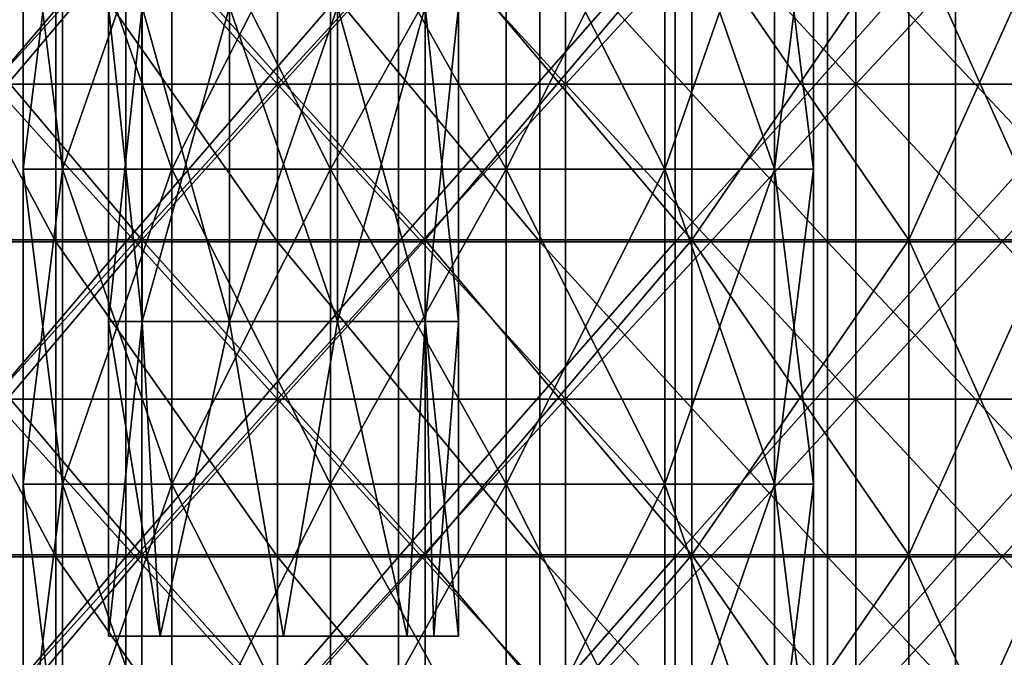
# Model space of a CAD drawing. Header units: inches. Extents: x -4.75 to 4.5, y 0 to 1.88.
# Tile 139 of 256: x -1.46 to -1.21, y 0.86 to 1.02. Entities that reach past the tile are written whole.
import ezdxf

# ---------------------------------------------------------------- set-up
doc = ezdxf.new("R2010")
doc.units = ezdxf.units.IN
doc.header["$LTSCALE"] = 101.851852
doc.header["$MEASUREMENT"] = 0
for name, color, linetype in [('105', 7, 'CONTINUOUS'), ('11', 7, 'CONTINUOUS'), ('12', 7, 'CONTINUOUS'), ('18', 7, 'CONTINUOUS'), ('19', 7, 'CONTINUOUS'), ('22', 7, 'CONTINUOUS'), ('23', 7, 'CONTINUOUS'), ('24', 7, 'CONTINUOUS'), ('27', 7, 'CONTINUOUS'), ('28', 7, 'CONTINUOUS'), ('29', 7, 'CONTINUOUS'), ('30', 7, 'CONTINUOUS')]:
    doc.layers.add(name, color=color, linetype=linetype)

msp = doc.modelspace()

# ---------------------------------------------------------------- linework, layer by layer
at = {"layer": '105', "color": 13, "linetype": 'Continuous', "true_color": 0xd67263}
for points in [[(-1.44891, 1.0429, -0.20723), (-1.49171, 1.0429, -0.14523), (-1.44891, 0.96282, -0.20723), (-1.44891, 1.0429, -0.20723)], [(-1.44891, 0.96282, -0.20723), (-1.49171, 1.0429, -0.14523), (-1.49171, 0.96282, -0.14523), (-1.44891, 0.96282, -0.20723)], [(-1.39252, 1.0429, -0.25718), (-1.44891, 1.0429, -0.20723), (-1.39252, 0.96282, -0.25718), (-1.39252, 1.0429, -0.25718)], [(-1.39252, 0.96282, -0.25718), (-1.44891, 1.0429, -0.20723), (-1.44891, 0.96282, -0.20723), (-1.39252, 0.96282, -0.25718)], [(-1.32581, 1.0429, -0.29219), (-1.39252, 1.0429, -0.25718), (-1.32581, 0.96282, -0.29219), (-1.32581, 1.0429, -0.29219)], [(-1.32581, 0.96282, -0.29219), (-1.39252, 1.0429, -0.25718), (-1.39252, 0.96282, -0.25718), (-1.32581, 0.96282, -0.29219)], [(-1.25267, 1.0429, -0.31022), (-1.32581, 1.0429, -0.29219), (-1.25267, 0.96282, -0.31022), (-1.25267, 1.0429, -0.31022)], [(-1.25267, 0.96282, -0.31022), (-1.32581, 1.0429, -0.29219), (-1.32581, 0.96282, -0.29219), (-1.25267, 0.96282, -0.31022)], [(-1.17733, 1.0429, -0.31022), (-1.25267, 1.0429, -0.31022), (-1.17733, 0.96282, -0.31022), (-1.17733, 1.0429, -0.31022)], [(-1.17733, 0.96282, -0.31022), (-1.25267, 1.0429, -0.31022), (-1.25267, 0.96282, -0.31022), (-1.17733, 0.96282, -0.31022)], [(-1.44891, 0.96282, -0.20723), (-1.49171, 0.96282, -0.14523), (-1.44891, 0.88274, -0.20723), (-1.44891, 0.96282, -0.20723)], [(-1.44891, 0.88274, -0.20723), (-1.49171, 0.96282, -0.14523), (-1.49171, 0.88274, -0.14523), (-1.44891, 0.88274, -0.20723)], [(-1.39252, 0.96282, -0.25718), (-1.44891, 0.96282, -0.20723), (-1.39252, 0.88274, -0.25718), (-1.39252, 0.96282, -0.25718)], [(-1.39252, 0.88274, -0.25718), (-1.44891, 0.96282, -0.20723), (-1.44891, 0.88274, -0.20723), (-1.39252, 0.88274, -0.25718)], [(-1.32581, 0.96282, -0.29219), (-1.39252, 0.96282, -0.25718), (-1.32581, 0.88274, -0.29219), (-1.32581, 0.96282, -0.29219)], [(-1.32581, 0.88274, -0.29219), (-1.39252, 0.96282, -0.25718), (-1.39252, 0.88274, -0.25718), (-1.32581, 0.88274, -0.29219)], [(-1.25267, 0.96282, -0.31022), (-1.32581, 0.96282, -0.29219), (-1.25267, 0.88274, -0.31022), (-1.25267, 0.96282, -0.31022)], [(-1.25267, 0.88274, -0.31022), (-1.32581, 0.96282, -0.29219), (-1.32581, 0.88274, -0.29219), (-1.25267, 0.88274, -0.31022)], [(-1.17733, 0.96282, -0.31022), (-1.25267, 0.96282, -0.31022), (-1.17733, 0.88274, -0.31022), (-1.17733, 0.96282, -0.31022)], [(-1.17733, 0.88274, -0.31022), (-1.25267, 0.96282, -0.31022), (-1.25267, 0.88274, -0.31022), (-1.17733, 0.88274, -0.31022)], [(-1.44891, 0.88274, -0.20723), (-1.49171, 0.88274, -0.14523), (-1.44891, 0.80266, -0.20723), (-1.44891, 0.88274, -0.20723)], [(-1.44891, 0.80266, -0.20723), (-1.49171, 0.88274, -0.14523), (-1.49171, 0.80266, -0.14523), (-1.44891, 0.80266, -0.20723)], [(-1.39252, 0.88274, -0.25718), (-1.44891, 0.88274, -0.20723), (-1.39252, 0.80266, -0.25718), (-1.39252, 0.88274, -0.25718)], [(-1.39252, 0.80266, -0.25718), (-1.44891, 0.88274, -0.20723), (-1.44891, 0.80266, -0.20723), (-1.39252, 0.80266, -0.25718)], [(-1.32581, 0.88274, -0.29219), (-1.39252, 0.88274, -0.25718), (-1.32581, 0.80266, -0.29219), (-1.32581, 0.88274, -0.29219)], [(-1.32581, 0.80266, -0.29219), (-1.39252, 0.88274, -0.25718), (-1.39252, 0.80266, -0.25718), (-1.32581, 0.80266, -0.29219)], [(-1.25267, 0.88274, -0.31022), (-1.32581, 0.88274, -0.29219), (-1.25267, 0.80266, -0.31022), (-1.25267, 0.88274, -0.31022)], [(-1.25267, 0.80266, -0.31022), (-1.32581, 0.88274, -0.29219), (-1.32581, 0.80266, -0.29219), (-1.25267, 0.80266, -0.31022)], [(-1.17733, 0.88274, -0.31022), (-1.25267, 0.88274, -0.31022), (-1.17733, 0.80266, -0.31022), (-1.17733, 0.88274, -0.31022)], [(-1.17733, 0.80266, -0.31022), (-1.25267, 0.88274, -0.31022), (-1.25267, 0.80266, -0.31022), (-1.17733, 0.80266, -0.31022)]]:
    msp.add_3dface(points, dxfattribs=at)
at = {"layer": '11', "color": 13, "linetype": 'Continuous', "true_color": 0xd67263}
for points in [[(-1.43108, 0.96282, 2.49813), (-1.49931, 0.96282, 2.45779), (-1.43108, 1.0429, 2.49813), (-1.43108, 0.96282, 2.49813)], [(-1.43108, 1.0429, 2.49813), (-1.49931, 0.96282, 2.45779), (-1.49931, 1.0429, 2.45779), (-1.43108, 1.0429, 2.49813)], [(-1.36177, 0.96282, 2.53658), (-1.43108, 0.96282, 2.49813), (-1.36177, 1.0429, 2.53658), (-1.36177, 0.96282, 2.53658)], [(-1.36177, 1.0429, 2.53658), (-1.43108, 0.96282, 2.49813), (-1.43108, 1.0429, 2.49813), (-1.36177, 1.0429, 2.53658)], [(-1.29142, 0.96282, 2.57311), (-1.36177, 0.96282, 2.53658), (-1.29142, 1.0429, 2.57311), (-1.29142, 0.96282, 2.57311)], [(-1.29142, 1.0429, 2.57311), (-1.36177, 0.96282, 2.53658), (-1.36177, 1.0429, 2.53658), (-1.29142, 1.0429, 2.57311)], [(-1.2201, 0.96282, 2.60768), (-1.29142, 0.96282, 2.57311), (-1.2201, 1.0429, 2.60768), (-1.2201, 0.96282, 2.60768)], [(-1.2201, 1.0429, 2.60768), (-1.29142, 0.96282, 2.57311), (-1.29142, 1.0429, 2.57311), (-1.2201, 1.0429, 2.60768)], [(-1.14785, 0.96282, 2.64028), (-1.2201, 0.96282, 2.60768), (-1.14785, 1.0429, 2.64028), (-1.14785, 0.96282, 2.64028)], [(-1.14785, 1.0429, 2.64028), (-1.2201, 0.96282, 2.60768), (-1.2201, 1.0429, 2.60768), (-1.14785, 1.0429, 2.64028)], [(-1.43108, 0.88274, 2.49813), (-1.49931, 0.88274, 2.45779), (-1.43108, 0.96282, 2.49813), (-1.43108, 0.88274, 2.49813)], [(-1.43108, 0.96282, 2.49813), (-1.49931, 0.88274, 2.45779), (-1.49931, 0.96282, 2.45779), (-1.43108, 0.96282, 2.49813)], [(-1.36177, 0.88274, 2.53658), (-1.43108, 0.88274, 2.49813), (-1.36177, 0.96282, 2.53658), (-1.36177, 0.88274, 2.53658)], [(-1.36177, 0.96282, 2.53658), (-1.43108, 0.88274, 2.49813), (-1.43108, 0.96282, 2.49813), (-1.36177, 0.96282, 2.53658)], [(-1.29142, 0.88274, 2.57311), (-1.36177, 0.88274, 2.53658), (-1.29142, 0.96282, 2.57311), (-1.29142, 0.88274, 2.57311)], [(-1.29142, 0.96282, 2.57311), (-1.36177, 0.88274, 2.53658), (-1.36177, 0.96282, 2.53658), (-1.29142, 0.96282, 2.57311)], [(-1.2201, 0.88274, 2.60768), (-1.29142, 0.88274, 2.57311), (-1.2201, 0.96282, 2.60768), (-1.2201, 0.88274, 2.60768)], [(-1.2201, 0.96282, 2.60768), (-1.29142, 0.88274, 2.57311), (-1.29142, 0.96282, 2.57311), (-1.2201, 0.96282, 2.60768)], [(-1.14785, 0.88274, 2.64028), (-1.2201, 0.88274, 2.60768), (-1.14785, 0.96282, 2.64028), (-1.14785, 0.88274, 2.64028)], [(-1.14785, 0.96282, 2.64028), (-1.2201, 0.88274, 2.60768), (-1.2201, 0.96282, 2.60768), (-1.14785, 0.96282, 2.64028)], [(-1.43108, 0.80266, 2.49813), (-1.49931, 0.80266, 2.45779), (-1.43108, 0.88274, 2.49813), (-1.43108, 0.80266, 2.49813)], [(-1.43108, 0.88274, 2.49813), (-1.49931, 0.80266, 2.45779), (-1.49931, 0.88274, 2.45779), (-1.43108, 0.88274, 2.49813)], [(-1.36177, 0.80266, 2.53658), (-1.43108, 0.80266, 2.49813), (-1.36177, 0.88274, 2.53658), (-1.36177, 0.80266, 2.53658)], [(-1.36177, 0.88274, 2.53658), (-1.43108, 0.80266, 2.49813), (-1.43108, 0.88274, 2.49813), (-1.36177, 0.88274, 2.53658)], [(-1.29142, 0.80266, 2.57311), (-1.36177, 0.80266, 2.53658), (-1.29142, 0.88274, 2.57311), (-1.29142, 0.80266, 2.57311)], [(-1.29142, 0.88274, 2.57311), (-1.36177, 0.80266, 2.53658), (-1.36177, 0.88274, 2.53658), (-1.29142, 0.88274, 2.57311)], [(-1.2201, 0.80266, 2.60768), (-1.29142, 0.80266, 2.57311), (-1.2201, 0.88274, 2.60768), (-1.2201, 0.80266, 2.60768)], [(-1.2201, 0.88274, 2.60768), (-1.29142, 0.80266, 2.57311), (-1.29142, 0.88274, 2.57311), (-1.2201, 0.88274, 2.60768)], [(-1.14785, 0.80266, 2.64028), (-1.2201, 0.80266, 2.60768), (-1.14785, 0.88274, 2.64028), (-1.14785, 0.80266, 2.64028)], [(-1.14785, 0.88274, 2.64028), (-1.2201, 0.80266, 2.60768), (-1.2201, 0.88274, 2.60768), (-1.14785, 0.88274, 2.64028)]]:
    msp.add_3dface(points, dxfattribs=at)
at = {"layer": '12', "color": 13, "linetype": 'Continuous', "true_color": 0xd67263}
for points in [[(-1.39251, 1.08294, 3.27907), (-1.46503, 1.08294, 3.24732), (-1.39251, 1.00286, 3.27907), (-1.39251, 1.08294, 3.27907)], [(-1.39251, 1.00286, 3.27907), (-1.46503, 1.08294, 3.24732), (-1.46503, 1.00286, 3.24732), (-1.39251, 1.00286, 3.27907)], [(-1.39251, 1.00286, -3.27907), (-1.46503, 1.00286, -3.24732), (-1.39251, 1.08294, -3.27907), (-1.39251, 1.00286, -3.27907)], [(-1.39251, 1.08294, -3.27907), (-1.46503, 1.00286, -3.24732), (-1.46503, 1.08294, -3.24732), (-1.39251, 1.08294, -3.27907)], [(-1.31931, 1.08294, 3.30921), (-1.39251, 1.08294, 3.27907), (-1.31931, 1.00286, 3.30921), (-1.31931, 1.08294, 3.30921)], [(-1.31931, 1.00286, 3.30921), (-1.39251, 1.08294, 3.27907), (-1.39251, 1.00286, 3.27907), (-1.31931, 1.00286, 3.30921)], [(-1.31931, 1.00286, -3.30921), (-1.39251, 1.00286, -3.27907), (-1.31931, 1.08294, -3.30921), (-1.31931, 1.00286, -3.30921)], [(-1.31931, 1.08294, -3.30921), (-1.39251, 1.00286, -3.27907), (-1.39251, 1.08294, -3.27907), (-1.31931, 1.08294, -3.30921)], [(-1.24545, 1.08294, 3.3377), (-1.31931, 1.08294, 3.30921), (-1.24545, 1.00286, 3.3377), (-1.24545, 1.08294, 3.3377)], [(-1.24545, 1.00286, 3.3377), (-1.31931, 1.08294, 3.30921), (-1.31931, 1.00286, 3.30921), (-1.24545, 1.00286, 3.3377)], [(-1.24545, 1.00286, -3.3377), (-1.31931, 1.00286, -3.30921), (-1.24545, 1.08294, -3.3377), (-1.24545, 1.00286, -3.3377)], [(-1.24545, 1.08294, -3.3377), (-1.31931, 1.00286, -3.30921), (-1.31931, 1.08294, -3.30921), (-1.24545, 1.08294, -3.3377)], [(-1.17098, 1.08294, 3.36455), (-1.24545, 1.08294, 3.3377), (-1.17098, 1.00286, 3.36455), (-1.17098, 1.08294, 3.36455)], [(-1.17098, 1.00286, 3.36455), (-1.24545, 1.08294, 3.3377), (-1.24545, 1.00286, 3.3377), (-1.17098, 1.00286, 3.36455)], [(-1.17098, 1.00286, -3.36455), (-1.24545, 1.00286, -3.3377), (-1.17098, 1.08294, -3.36455), (-1.17098, 1.00286, -3.36455)], [(-1.17098, 1.08294, -3.36455), (-1.24545, 1.00286, -3.3377), (-1.24545, 1.08294, -3.3377), (-1.17098, 1.08294, -3.36455)], [(-1.39251, 1.00286, 3.27907), (-1.46503, 1.00286, 3.24732), (-1.39251, 0.92278, 3.27907), (-1.39251, 1.00286, 3.27907)], [(-1.39251, 0.92278, 3.27907), (-1.46503, 1.00286, 3.24732), (-1.46503, 0.92278, 3.24732), (-1.39251, 0.92278, 3.27907)], [(-1.39251, 0.92278, -3.27907), (-1.46503, 0.92278, -3.24732), (-1.39251, 1.00286, -3.27907), (-1.39251, 0.92278, -3.27907)], [(-1.39251, 1.00286, -3.27907), (-1.46503, 0.92278, -3.24732), (-1.46503, 1.00286, -3.24732), (-1.39251, 1.00286, -3.27907)], [(-1.31931, 1.00286, 3.30921), (-1.39251, 1.00286, 3.27907), (-1.31931, 0.92278, 3.30921), (-1.31931, 1.00286, 3.30921)], [(-1.31931, 0.92278, 3.30921), (-1.39251, 1.00286, 3.27907), (-1.39251, 0.92278, 3.27907), (-1.31931, 0.92278, 3.30921)], [(-1.31931, 0.92278, -3.30921), (-1.39251, 0.92278, -3.27907), (-1.31931, 1.00286, -3.30921), (-1.31931, 0.92278, -3.30921)], [(-1.31931, 1.00286, -3.30921), (-1.39251, 0.92278, -3.27907), (-1.39251, 1.00286, -3.27907), (-1.31931, 1.00286, -3.30921)], [(-1.24545, 1.00286, 3.3377), (-1.31931, 1.00286, 3.30921), (-1.24545, 0.92278, 3.3377), (-1.24545, 1.00286, 3.3377)], [(-1.24545, 0.92278, 3.3377), (-1.31931, 1.00286, 3.30921), (-1.31931, 0.92278, 3.30921), (-1.24545, 0.92278, 3.3377)], [(-1.24545, 0.92278, -3.3377), (-1.31931, 0.92278, -3.30921), (-1.24545, 1.00286, -3.3377), (-1.24545, 0.92278, -3.3377)], [(-1.24545, 1.00286, -3.3377), (-1.31931, 0.92278, -3.30921), (-1.31931, 1.00286, -3.30921), (-1.24545, 1.00286, -3.3377)], [(-1.17098, 1.00286, 3.36455), (-1.24545, 1.00286, 3.3377), (-1.17098, 0.92278, 3.36455), (-1.17098, 1.00286, 3.36455)], [(-1.17098, 0.92278, 3.36455), (-1.24545, 1.00286, 3.3377), (-1.24545, 0.92278, 3.3377), (-1.17098, 0.92278, 3.36455)], [(-1.17098, 0.92278, -3.36455), (-1.24545, 0.92278, -3.3377), (-1.17098, 1.00286, -3.36455), (-1.17098, 0.92278, -3.36455)], [(-1.17098, 1.00286, -3.36455), (-1.24545, 0.92278, -3.3377), (-1.24545, 1.00286, -3.3377), (-1.17098, 1.00286, -3.36455)], [(-1.39251, 0.92278, 3.27907), (-1.46503, 0.92278, 3.24732), (-1.39251, 0.8427, 3.27907), (-1.39251, 0.92278, 3.27907)], [(-1.39251, 0.8427, 3.27907), (-1.46503, 0.92278, 3.24732), (-1.46503, 0.8427, 3.24732), (-1.39251, 0.8427, 3.27907)], [(-1.39251, 0.8427, -3.27907), (-1.46503, 0.8427, -3.24732), (-1.39251, 0.92278, -3.27907), (-1.39251, 0.8427, -3.27907)], [(-1.39251, 0.92278, -3.27907), (-1.46503, 0.8427, -3.24732), (-1.46503, 0.92278, -3.24732), (-1.39251, 0.92278, -3.27907)], [(-1.31931, 0.92278, 3.30921), (-1.39251, 0.92278, 3.27907), (-1.31931, 0.8427, 3.30921), (-1.31931, 0.92278, 3.30921)], [(-1.31931, 0.8427, 3.30921), (-1.39251, 0.92278, 3.27907), (-1.39251, 0.8427, 3.27907), (-1.31931, 0.8427, 3.30921)], [(-1.31931, 0.8427, -3.30921), (-1.39251, 0.8427, -3.27907), (-1.31931, 0.92278, -3.30921), (-1.31931, 0.8427, -3.30921)], [(-1.31931, 0.92278, -3.30921), (-1.39251, 0.8427, -3.27907), (-1.39251, 0.92278, -3.27907), (-1.31931, 0.92278, -3.30921)], [(-1.24545, 0.92278, 3.3377), (-1.31931, 0.92278, 3.30921), (-1.24545, 0.8427, 3.3377), (-1.24545, 0.92278, 3.3377)], [(-1.24545, 0.8427, 3.3377), (-1.31931, 0.92278, 3.30921), (-1.31931, 0.8427, 3.30921), (-1.24545, 0.8427, 3.3377)], [(-1.24545, 0.8427, -3.3377), (-1.31931, 0.8427, -3.30921), (-1.24545, 0.92278, -3.3377), (-1.24545, 0.8427, -3.3377)], [(-1.24545, 0.92278, -3.3377), (-1.31931, 0.8427, -3.30921), (-1.31931, 0.92278, -3.30921), (-1.24545, 0.92278, -3.3377)], [(-1.17098, 0.92278, 3.36455), (-1.24545, 0.92278, 3.3377), (-1.17098, 0.8427, 3.36455), (-1.17098, 0.92278, 3.36455)], [(-1.17098, 0.8427, 3.36455), (-1.24545, 0.92278, 3.3377), (-1.24545, 0.8427, 3.3377), (-1.17098, 0.8427, 3.36455)], [(-1.17098, 0.8427, -3.36455), (-1.24545, 0.8427, -3.3377), (-1.17098, 0.92278, -3.36455), (-1.17098, 0.8427, -3.36455)], [(-1.17098, 0.92278, -3.36455), (-1.24545, 0.8427, -3.3377), (-1.24545, 0.92278, -3.3377), (-1.17098, 0.92278, -3.36455)]]:
    msp.add_3dface(points, dxfattribs=at)
at = {"layer": '18', "color": 13, "linetype": 'Continuous', "true_color": 0xd67263}
for points in [[(-1.42705, 0.96332, 1.18656), (-1.4948, 0.96332, 1.21121), (-1.42705, 1.0434, 1.18656), (-1.42705, 0.96332, 1.18656)], [(-1.42705, 1.0434, 1.18656), (-1.4948, 0.96332, 1.21121), (-1.4948, 1.0434, 1.21121), (-1.42705, 1.0434, 1.18656)], [(-1.35495, 0.96332, 1.18656), (-1.42705, 0.96332, 1.18656), (-1.35495, 1.0434, 1.18656), (-1.35495, 0.96332, 1.18656)], [(-1.35495, 1.0434, 1.18656), (-1.42705, 0.96332, 1.18656), (-1.42705, 1.0434, 1.18656), (-1.35495, 1.0434, 1.18656)], [(-1.2872, 0.96332, 1.21121), (-1.35495, 0.96332, 1.18656), (-1.2872, 1.0434, 1.21121), (-1.2872, 0.96332, 1.21121)], [(-1.2872, 1.0434, 1.21121), (-1.35495, 0.96332, 1.18656), (-1.35495, 1.0434, 1.18656), (-1.2872, 1.0434, 1.21121)], [(-1.23197, 0.96332, 1.25756), (-1.2872, 0.96332, 1.21121), (-1.23197, 1.0434, 1.25756), (-1.23197, 0.96332, 1.25756)], [(-1.23197, 1.0434, 1.25756), (-1.2872, 0.96332, 1.21121), (-1.2872, 1.0434, 1.21121), (-1.23197, 1.0434, 1.25756)], [(-1.19592, 0.96332, 1.32), (-1.23197, 0.96332, 1.25756), (-1.19592, 1.0434, 1.32), (-1.19592, 0.96332, 1.32)], [(-1.19592, 1.0434, 1.32), (-1.23197, 0.96332, 1.25756), (-1.23197, 1.0434, 1.25756), (-1.19592, 1.0434, 1.32)], [(-1.42705, 0.88324, 1.18656), (-1.4948, 0.88324, 1.21121), (-1.42705, 0.96332, 1.18656), (-1.42705, 0.88324, 1.18656)], [(-1.42705, 0.96332, 1.18656), (-1.4948, 0.88324, 1.21121), (-1.4948, 0.96332, 1.21121), (-1.42705, 0.96332, 1.18656)], [(-1.35495, 0.88324, 1.18656), (-1.42705, 0.88324, 1.18656), (-1.35495, 0.96332, 1.18656), (-1.35495, 0.88324, 1.18656)], [(-1.35495, 0.96332, 1.18656), (-1.42705, 0.88324, 1.18656), (-1.42705, 0.96332, 1.18656), (-1.35495, 0.96332, 1.18656)], [(-1.2872, 0.88324, 1.21121), (-1.35495, 0.88324, 1.18656), (-1.2872, 0.96332, 1.21121), (-1.2872, 0.88324, 1.21121)], [(-1.2872, 0.96332, 1.21121), (-1.35495, 0.88324, 1.18656), (-1.35495, 0.96332, 1.18656), (-1.2872, 0.96332, 1.21121)], [(-1.23197, 0.88324, 1.25756), (-1.2872, 0.88324, 1.21121), (-1.23197, 0.96332, 1.25756), (-1.23197, 0.88324, 1.25756)], [(-1.23197, 0.96332, 1.25756), (-1.2872, 0.88324, 1.21121), (-1.2872, 0.96332, 1.21121), (-1.23197, 0.96332, 1.25756)], [(-1.19592, 0.88324, 1.32), (-1.23197, 0.88324, 1.25756), (-1.19592, 0.96332, 1.32), (-1.19592, 0.88324, 1.32)], [(-1.19592, 0.96332, 1.32), (-1.23197, 0.88324, 1.25756), (-1.23197, 0.96332, 1.25756), (-1.19592, 0.96332, 1.32)], [(-1.42705, 0.80316, 1.18656), (-1.4948, 0.80316, 1.21121), (-1.42705, 0.88324, 1.18656), (-1.42705, 0.80316, 1.18656)], [(-1.42705, 0.88324, 1.18656), (-1.4948, 0.80316, 1.21121), (-1.4948, 0.88324, 1.21121), (-1.42705, 0.88324, 1.18656)], [(-1.35495, 0.80316, 1.18656), (-1.42705, 0.80316, 1.18656), (-1.35495, 0.88324, 1.18656), (-1.35495, 0.80316, 1.18656)], [(-1.35495, 0.88324, 1.18656), (-1.42705, 0.80316, 1.18656), (-1.42705, 0.88324, 1.18656), (-1.35495, 0.88324, 1.18656)], [(-1.2872, 0.80316, 1.21121), (-1.35495, 0.80316, 1.18656), (-1.2872, 0.88324, 1.21121), (-1.2872, 0.80316, 1.21121)], [(-1.2872, 0.88324, 1.21121), (-1.35495, 0.80316, 1.18656), (-1.35495, 0.88324, 1.18656), (-1.2872, 0.88324, 1.21121)], [(-1.23197, 0.80316, 1.25756), (-1.2872, 0.80316, 1.21121), (-1.23197, 0.88324, 1.25756), (-1.23197, 0.80316, 1.25756)], [(-1.23197, 0.88324, 1.25756), (-1.2872, 0.80316, 1.21121), (-1.2872, 0.88324, 1.21121), (-1.23197, 0.88324, 1.25756)], [(-1.19592, 0.80316, 1.32), (-1.23197, 0.80316, 1.25756), (-1.19592, 0.88324, 1.32), (-1.19592, 0.80316, 1.32)], [(-1.19592, 0.88324, 1.32), (-1.23197, 0.80316, 1.25756), (-1.23197, 0.88324, 1.25756), (-1.19592, 0.88324, 1.32)]]:
    msp.add_3dface(points, dxfattribs=at)
at = {"layer": '19', "color": 13, "linetype": 'Continuous', "true_color": 0xd67263}
for points in [[(-1.4948, 0.96332, 1.57079), (-1.42705, 0.96332, 1.59544), (-1.4948, 1.0434, 1.57079), (-1.4948, 0.96332, 1.57079)], [(-1.4948, 1.0434, 1.57079), (-1.42705, 0.96332, 1.59544), (-1.42705, 1.0434, 1.59544), (-1.4948, 1.0434, 1.57079)], [(-1.42705, 0.96332, 1.59544), (-1.35495, 0.96332, 1.59544), (-1.42705, 1.0434, 1.59544), (-1.42705, 0.96332, 1.59544)], [(-1.42705, 1.0434, 1.59544), (-1.35495, 0.96332, 1.59544), (-1.35495, 1.0434, 1.59544), (-1.42705, 1.0434, 1.59544)], [(-1.35495, 0.96332, 1.59544), (-1.2872, 0.96332, 1.57079), (-1.35495, 1.0434, 1.59544), (-1.35495, 0.96332, 1.59544)], [(-1.35495, 1.0434, 1.59544), (-1.2872, 0.96332, 1.57079), (-1.2872, 1.0434, 1.57079), (-1.35495, 1.0434, 1.59544)], [(-1.2872, 0.96332, 1.57079), (-1.23197, 0.96332, 1.52444), (-1.2872, 1.0434, 1.57079), (-1.2872, 0.96332, 1.57079)], [(-1.2872, 1.0434, 1.57079), (-1.23197, 0.96332, 1.52444), (-1.23197, 1.0434, 1.52444), (-1.2872, 1.0434, 1.57079)], [(-1.23197, 0.96332, 1.52444), (-1.19592, 0.96332, 1.462), (-1.23197, 1.0434, 1.52444), (-1.23197, 0.96332, 1.52444)], [(-1.23197, 1.0434, 1.52444), (-1.19592, 0.96332, 1.462), (-1.19592, 1.0434, 1.462), (-1.23197, 1.0434, 1.52444)], [(-1.4948, 0.88324, 1.57079), (-1.42705, 0.88324, 1.59544), (-1.4948, 0.96332, 1.57079), (-1.4948, 0.88324, 1.57079)], [(-1.4948, 0.96332, 1.57079), (-1.42705, 0.88324, 1.59544), (-1.42705, 0.96332, 1.59544), (-1.4948, 0.96332, 1.57079)], [(-1.42705, 0.88324, 1.59544), (-1.35495, 0.88324, 1.59544), (-1.42705, 0.96332, 1.59544), (-1.42705, 0.88324, 1.59544)], [(-1.42705, 0.96332, 1.59544), (-1.35495, 0.88324, 1.59544), (-1.35495, 0.96332, 1.59544), (-1.42705, 0.96332, 1.59544)], [(-1.35495, 0.88324, 1.59544), (-1.2872, 0.88324, 1.57079), (-1.35495, 0.96332, 1.59544), (-1.35495, 0.88324, 1.59544)], [(-1.35495, 0.96332, 1.59544), (-1.2872, 0.88324, 1.57079), (-1.2872, 0.96332, 1.57079), (-1.35495, 0.96332, 1.59544)], [(-1.2872, 0.88324, 1.57079), (-1.23197, 0.88324, 1.52444), (-1.2872, 0.96332, 1.57079), (-1.2872, 0.88324, 1.57079)], [(-1.2872, 0.96332, 1.57079), (-1.23197, 0.88324, 1.52444), (-1.23197, 0.96332, 1.52444), (-1.2872, 0.96332, 1.57079)], [(-1.23197, 0.88324, 1.52444), (-1.19592, 0.88324, 1.462), (-1.23197, 0.96332, 1.52444), (-1.23197, 0.88324, 1.52444)], [(-1.23197, 0.96332, 1.52444), (-1.19592, 0.88324, 1.462), (-1.19592, 0.96332, 1.462), (-1.23197, 0.96332, 1.52444)], [(-1.4948, 0.80316, 1.57079), (-1.42705, 0.80316, 1.59544), (-1.4948, 0.88324, 1.57079), (-1.4948, 0.80316, 1.57079)], [(-1.4948, 0.88324, 1.57079), (-1.42705, 0.80316, 1.59544), (-1.42705, 0.88324, 1.59544), (-1.4948, 0.88324, 1.57079)], [(-1.42705, 0.80316, 1.59544), (-1.35495, 0.80316, 1.59544), (-1.42705, 0.88324, 1.59544), (-1.42705, 0.80316, 1.59544)], [(-1.42705, 0.88324, 1.59544), (-1.35495, 0.80316, 1.59544), (-1.35495, 0.88324, 1.59544), (-1.42705, 0.88324, 1.59544)], [(-1.35495, 0.80316, 1.59544), (-1.2872, 0.80316, 1.57079), (-1.35495, 0.88324, 1.59544), (-1.35495, 0.80316, 1.59544)], [(-1.35495, 0.88324, 1.59544), (-1.2872, 0.80316, 1.57079), (-1.2872, 0.88324, 1.57079), (-1.35495, 0.88324, 1.59544)], [(-1.2872, 0.80316, 1.57079), (-1.23197, 0.80316, 1.52444), (-1.2872, 0.88324, 1.57079), (-1.2872, 0.80316, 1.57079)], [(-1.2872, 0.88324, 1.57079), (-1.23197, 0.80316, 1.52444), (-1.23197, 0.88324, 1.52444), (-1.2872, 0.88324, 1.57079)], [(-1.23197, 0.80316, 1.52444), (-1.19592, 0.80316, 1.462), (-1.23197, 0.88324, 1.52444), (-1.23197, 0.80316, 1.52444)], [(-1.23197, 0.88324, 1.52444), (-1.19592, 0.80316, 1.462), (-1.19592, 0.88324, 1.462), (-1.23197, 0.88324, 1.52444)]]:
    msp.add_3dface(points, dxfattribs=at)
at = {"layer": '22', "color": 13, "linetype": 'Continuous', "true_color": 0xd67263}
for points in [[(-1.44726, 1.06132, -2.95309), (-1.45722, 1.06132, -2.90949), (-1.44726, 0.98124, -2.95309), (-1.44726, 1.06132, -2.95309)], [(-1.44726, 0.98124, -2.95309), (-1.45722, 1.06132, -2.90949), (-1.45722, 0.98124, -2.90949), (-1.44726, 0.98124, -2.95309)], [(-1.41938, 1.06132, -2.98806), (-1.44726, 1.06132, -2.95309), (-1.41938, 0.98124, -2.98806), (-1.41938, 1.06132, -2.98806)], [(-1.41938, 0.98124, -2.98806), (-1.44726, 1.06132, -2.95309), (-1.44726, 0.98124, -2.95309), (-1.41938, 0.98124, -2.98806)], [(-1.37908, 1.06132, -3.00747), (-1.41938, 1.06132, -2.98806), (-1.37908, 0.98124, -3.00747), (-1.37908, 1.06132, -3.00747)], [(-1.37908, 0.98124, -3.00747), (-1.41938, 1.06132, -2.98806), (-1.41938, 0.98124, -2.98806), (-1.37908, 0.98124, -3.00747)], [(-1.33435, 1.06132, -3.00747), (-1.37908, 1.06132, -3.00747), (-1.33435, 0.98124, -3.00747), (-1.33435, 1.06132, -3.00747)], [(-1.33435, 0.98124, -3.00747), (-1.37908, 1.06132, -3.00747), (-1.37908, 0.98124, -3.00747), (-1.33435, 0.98124, -3.00747)], [(-1.29406, 1.06132, -2.98806), (-1.33435, 1.06132, -3.00747), (-1.29406, 0.98124, -2.98806), (-1.29406, 1.06132, -2.98806)], [(-1.29406, 0.98124, -2.98806), (-1.33435, 1.06132, -3.00747), (-1.33435, 0.98124, -3.00747), (-1.29406, 0.98124, -2.98806)], [(-1.26617, 1.06132, -2.95309), (-1.29406, 1.06132, -2.98806), (-1.26617, 0.98124, -2.95309), (-1.26617, 1.06132, -2.95309)], [(-1.26617, 0.98124, -2.95309), (-1.29406, 1.06132, -2.98806), (-1.29406, 0.98124, -2.98806), (-1.26617, 0.98124, -2.95309)], [(-1.25622, 1.06132, -2.90949), (-1.26617, 1.06132, -2.95309), (-1.25622, 0.98124, -2.90949), (-1.25622, 1.06132, -2.90949)], [(-1.25622, 0.98124, -2.90949), (-1.26617, 1.06132, -2.95309), (-1.26617, 0.98124, -2.95309), (-1.25622, 0.98124, -2.90949)], [(-1.44726, 0.98124, -2.95309), (-1.45722, 0.98124, -2.90949), (-1.44726, 0.90116, -2.95309), (-1.44726, 0.98124, -2.95309)], [(-1.44726, 0.90116, -2.95309), (-1.45722, 0.98124, -2.90949), (-1.45722, 0.90116, -2.90949), (-1.44726, 0.90116, -2.95309)], [(-1.41938, 0.98124, -2.98806), (-1.44726, 0.98124, -2.95309), (-1.41938, 0.90116, -2.98806), (-1.41938, 0.98124, -2.98806)], [(-1.41938, 0.90116, -2.98806), (-1.44726, 0.98124, -2.95309), (-1.44726, 0.90116, -2.95309), (-1.41938, 0.90116, -2.98806)], [(-1.37908, 0.98124, -3.00747), (-1.41938, 0.98124, -2.98806), (-1.37908, 0.90116, -3.00747), (-1.37908, 0.98124, -3.00747)], [(-1.37908, 0.90116, -3.00747), (-1.41938, 0.98124, -2.98806), (-1.41938, 0.90116, -2.98806), (-1.37908, 0.90116, -3.00747)], [(-1.33435, 0.98124, -3.00747), (-1.37908, 0.98124, -3.00747), (-1.33435, 0.90116, -3.00747), (-1.33435, 0.98124, -3.00747)], [(-1.33435, 0.90116, -3.00747), (-1.37908, 0.98124, -3.00747), (-1.37908, 0.90116, -3.00747), (-1.33435, 0.90116, -3.00747)], [(-1.29406, 0.98124, -2.98806), (-1.33435, 0.98124, -3.00747), (-1.29406, 0.90116, -2.98806), (-1.29406, 0.98124, -2.98806)], [(-1.29406, 0.90116, -2.98806), (-1.33435, 0.98124, -3.00747), (-1.33435, 0.90116, -3.00747), (-1.29406, 0.90116, -2.98806)], [(-1.26617, 0.98124, -2.95309), (-1.29406, 0.98124, -2.98806), (-1.26617, 0.90116, -2.95309), (-1.26617, 0.98124, -2.95309)], [(-1.26617, 0.90116, -2.95309), (-1.29406, 0.98124, -2.98806), (-1.29406, 0.90116, -2.98806), (-1.26617, 0.90116, -2.95309)], [(-1.25622, 0.98124, -2.90949), (-1.26617, 0.98124, -2.95309), (-1.25622, 0.90116, -2.90949), (-1.25622, 0.98124, -2.90949)], [(-1.25622, 0.90116, -2.90949), (-1.26617, 0.98124, -2.95309), (-1.26617, 0.90116, -2.95309), (-1.25622, 0.90116, -2.90949)], [(-1.44726, 0.90116, -2.95309), (-1.45722, 0.90116, -2.90949), (-1.44726, 0.82108, -2.95309), (-1.44726, 0.90116, -2.95309)], [(-1.44726, 0.82108, -2.95309), (-1.45722, 0.90116, -2.90949), (-1.45722, 0.82108, -2.90949), (-1.44726, 0.82108, -2.95309)], [(-1.41938, 0.90116, -2.98806), (-1.44726, 0.90116, -2.95309), (-1.41938, 0.82108, -2.98806), (-1.41938, 0.90116, -2.98806)], [(-1.41938, 0.82108, -2.98806), (-1.44726, 0.90116, -2.95309), (-1.44726, 0.82108, -2.95309), (-1.41938, 0.82108, -2.98806)], [(-1.37908, 0.90116, -3.00747), (-1.41938, 0.90116, -2.98806), (-1.37908, 0.82108, -3.00747), (-1.37908, 0.90116, -3.00747)], [(-1.37908, 0.82108, -3.00747), (-1.41938, 0.90116, -2.98806), (-1.41938, 0.82108, -2.98806), (-1.37908, 0.82108, -3.00747)], [(-1.33435, 0.90116, -3.00747), (-1.37908, 0.90116, -3.00747), (-1.33435, 0.82108, -3.00747), (-1.33435, 0.90116, -3.00747)], [(-1.33435, 0.82108, -3.00747), (-1.37908, 0.90116, -3.00747), (-1.37908, 0.82108, -3.00747), (-1.33435, 0.82108, -3.00747)], [(-1.29406, 0.90116, -2.98806), (-1.33435, 0.90116, -3.00747), (-1.29406, 0.82108, -2.98806), (-1.29406, 0.90116, -2.98806)], [(-1.29406, 0.82108, -2.98806), (-1.33435, 0.90116, -3.00747), (-1.33435, 0.82108, -3.00747), (-1.29406, 0.82108, -2.98806)], [(-1.26617, 0.90116, -2.95309), (-1.29406, 0.90116, -2.98806), (-1.26617, 0.82108, -2.95309), (-1.26617, 0.90116, -2.95309)], [(-1.26617, 0.82108, -2.95309), (-1.29406, 0.90116, -2.98806), (-1.29406, 0.82108, -2.98806), (-1.26617, 0.82108, -2.95309)], [(-1.25622, 0.90116, -2.90949), (-1.26617, 0.90116, -2.95309), (-1.25622, 0.82108, -2.90949), (-1.25622, 0.90116, -2.90949)], [(-1.25622, 0.82108, -2.90949), (-1.26617, 0.90116, -2.95309), (-1.26617, 0.82108, -2.95309), (-1.25622, 0.82108, -2.90949)]]:
    msp.add_3dface(points, dxfattribs=at)
at = {"layer": '23', "color": 13, "linetype": 'Continuous', "true_color": 0xd67263}
for points in [[(-1.45722, 0.98124, -2.90949), (-1.45722, 1.06132, -2.90949), (-1.44726, 1.06132, -2.86588), (-1.45722, 0.98124, -2.90949)], [(-1.45722, 0.98124, -2.90949), (-1.44726, 1.06132, -2.86588), (-1.44726, 0.98124, -2.86588), (-1.45722, 0.98124, -2.90949)], [(-1.44726, 1.06132, -2.86588), (-1.41938, 1.06132, -2.83091), (-1.44726, 0.98124, -2.86588), (-1.44726, 1.06132, -2.86588)], [(-1.44726, 0.98124, -2.86588), (-1.41938, 1.06132, -2.83091), (-1.41938, 0.98124, -2.83091), (-1.44726, 0.98124, -2.86588)], [(-1.41938, 1.06132, -2.83091), (-1.37908, 1.06132, -2.81151), (-1.41938, 0.98124, -2.83091), (-1.41938, 1.06132, -2.83091)], [(-1.41938, 0.98124, -2.83091), (-1.37908, 1.06132, -2.81151), (-1.37908, 0.98124, -2.81151), (-1.41938, 0.98124, -2.83091)], [(-1.37908, 1.06132, -2.81151), (-1.33435, 1.06132, -2.81151), (-1.37908, 0.98124, -2.81151), (-1.37908, 1.06132, -2.81151)], [(-1.37908, 0.98124, -2.81151), (-1.33435, 1.06132, -2.81151), (-1.33435, 0.98124, -2.81151), (-1.37908, 0.98124, -2.81151)], [(-1.33435, 1.06132, -2.81151), (-1.29406, 1.06132, -2.83091), (-1.33435, 0.98124, -2.81151), (-1.33435, 1.06132, -2.81151)], [(-1.33435, 0.98124, -2.81151), (-1.29406, 1.06132, -2.83091), (-1.29406, 0.98124, -2.83091), (-1.33435, 0.98124, -2.81151)], [(-1.29406, 1.06132, -2.83091), (-1.26617, 1.06132, -2.86588), (-1.29406, 0.98124, -2.83091), (-1.29406, 1.06132, -2.83091)], [(-1.29406, 0.98124, -2.83091), (-1.26617, 1.06132, -2.86588), (-1.26617, 0.98124, -2.86588), (-1.29406, 0.98124, -2.83091)], [(-1.25622, 1.06132, -2.90949), (-1.25622, 0.98124, -2.90949), (-1.26617, 0.98124, -2.86588), (-1.25622, 1.06132, -2.90949)], [(-1.26617, 1.06132, -2.86588), (-1.25622, 1.06132, -2.90949), (-1.26617, 0.98124, -2.86588), (-1.26617, 1.06132, -2.86588)], [(-1.45722, 0.90116, -2.90949), (-1.45722, 0.98124, -2.90949), (-1.44726, 0.98124, -2.86588), (-1.45722, 0.90116, -2.90949)], [(-1.45722, 0.90116, -2.90949), (-1.44726, 0.98124, -2.86588), (-1.44726, 0.90116, -2.86588), (-1.45722, 0.90116, -2.90949)], [(-1.44726, 0.98124, -2.86588), (-1.41938, 0.98124, -2.83091), (-1.44726, 0.90116, -2.86588), (-1.44726, 0.98124, -2.86588)], [(-1.44726, 0.90116, -2.86588), (-1.41938, 0.98124, -2.83091), (-1.41938, 0.90116, -2.83091), (-1.44726, 0.90116, -2.86588)], [(-1.41938, 0.98124, -2.83091), (-1.37908, 0.98124, -2.81151), (-1.41938, 0.90116, -2.83091), (-1.41938, 0.98124, -2.83091)], [(-1.41938, 0.90116, -2.83091), (-1.37908, 0.98124, -2.81151), (-1.37908, 0.90116, -2.81151), (-1.41938, 0.90116, -2.83091)], [(-1.37908, 0.98124, -2.81151), (-1.33435, 0.98124, -2.81151), (-1.37908, 0.90116, -2.81151), (-1.37908, 0.98124, -2.81151)], [(-1.37908, 0.90116, -2.81151), (-1.33435, 0.98124, -2.81151), (-1.33435, 0.90116, -2.81151), (-1.37908, 0.90116, -2.81151)], [(-1.33435, 0.98124, -2.81151), (-1.29406, 0.98124, -2.83091), (-1.33435, 0.90116, -2.81151), (-1.33435, 0.98124, -2.81151)], [(-1.33435, 0.90116, -2.81151), (-1.29406, 0.98124, -2.83091), (-1.29406, 0.90116, -2.83091), (-1.33435, 0.90116, -2.81151)], [(-1.29406, 0.98124, -2.83091), (-1.26617, 0.98124, -2.86588), (-1.29406, 0.90116, -2.83091), (-1.29406, 0.98124, -2.83091)], [(-1.29406, 0.90116, -2.83091), (-1.26617, 0.98124, -2.86588), (-1.26617, 0.90116, -2.86588), (-1.29406, 0.90116, -2.83091)], [(-1.25622, 0.98124, -2.90949), (-1.25622, 0.90116, -2.90949), (-1.26617, 0.90116, -2.86588), (-1.25622, 0.98124, -2.90949)], [(-1.26617, 0.98124, -2.86588), (-1.25622, 0.98124, -2.90949), (-1.26617, 0.90116, -2.86588), (-1.26617, 0.98124, -2.86588)], [(-1.45722, 0.82108, -2.90949), (-1.45722, 0.90116, -2.90949), (-1.44726, 0.90116, -2.86588), (-1.45722, 0.82108, -2.90949)], [(-1.45722, 0.82108, -2.90949), (-1.44726, 0.90116, -2.86588), (-1.44726, 0.82108, -2.86588), (-1.45722, 0.82108, -2.90949)], [(-1.44726, 0.90116, -2.86588), (-1.41938, 0.90116, -2.83091), (-1.44726, 0.82108, -2.86588), (-1.44726, 0.90116, -2.86588)], [(-1.44726, 0.82108, -2.86588), (-1.41938, 0.90116, -2.83091), (-1.41938, 0.82108, -2.83091), (-1.44726, 0.82108, -2.86588)], [(-1.41938, 0.90116, -2.83091), (-1.37908, 0.90116, -2.81151), (-1.41938, 0.82108, -2.83091), (-1.41938, 0.90116, -2.83091)], [(-1.41938, 0.82108, -2.83091), (-1.37908, 0.90116, -2.81151), (-1.37908, 0.82108, -2.81151), (-1.41938, 0.82108, -2.83091)], [(-1.37908, 0.90116, -2.81151), (-1.33435, 0.90116, -2.81151), (-1.37908, 0.82108, -2.81151), (-1.37908, 0.90116, -2.81151)], [(-1.37908, 0.82108, -2.81151), (-1.33435, 0.90116, -2.81151), (-1.33435, 0.82108, -2.81151), (-1.37908, 0.82108, -2.81151)], [(-1.33435, 0.90116, -2.81151), (-1.29406, 0.90116, -2.83091), (-1.33435, 0.82108, -2.81151), (-1.33435, 0.90116, -2.81151)], [(-1.33435, 0.82108, -2.81151), (-1.29406, 0.90116, -2.83091), (-1.29406, 0.82108, -2.83091), (-1.33435, 0.82108, -2.81151)], [(-1.29406, 0.90116, -2.83091), (-1.26617, 0.90116, -2.86588), (-1.29406, 0.82108, -2.83091), (-1.29406, 0.90116, -2.83091)], [(-1.29406, 0.82108, -2.83091), (-1.26617, 0.90116, -2.86588), (-1.26617, 0.82108, -2.86588), (-1.29406, 0.82108, -2.83091)], [(-1.25622, 0.90116, -2.90949), (-1.25622, 0.82108, -2.90949), (-1.26617, 0.82108, -2.86588), (-1.25622, 0.90116, -2.90949)], [(-1.26617, 0.90116, -2.86588), (-1.25622, 0.90116, -2.90949), (-1.26617, 0.82108, -2.86588), (-1.26617, 0.90116, -2.86588)]]:
    msp.add_3dface(points, dxfattribs=at)
at = {"layer": '24', "color": 13, "linetype": 'Continuous', "true_color": 0xd67263}
for points in [[(-1.35281, 0.8625, 1.41381), (-1.35281, 0.8625, 1.36819), (-1.4355, 0.8625, 1.391), (-1.35281, 0.8625, 1.41381)], [(-1.4224, 0.8625, 1.42249), (-1.35281, 0.8625, 1.41381), (-1.4355, 0.8625, 1.391), (-1.4224, 0.8625, 1.42249)], [(-1.35281, 0.8625, 1.36819), (-1.3596, 0.8625, 1.35951), (-1.4355, 0.8625, 1.391), (-1.35281, 0.8625, 1.36819)], [(-1.4355, 0.8625, 1.391), (-1.3596, 0.8625, 1.35951), (-1.4224, 0.8625, 1.35951), (-1.4355, 0.8625, 1.391)], [(-1.35281, 0.8625, -1.36819), (-1.35281, 0.8625, -1.41381), (-1.4355, 0.8625, -1.391), (-1.35281, 0.8625, -1.36819)], [(-1.4224, 0.8625, -1.35951), (-1.35281, 0.8625, -1.36819), (-1.4355, 0.8625, -1.391), (-1.4224, 0.8625, -1.35951)], [(-1.35281, 0.8625, -1.41381), (-1.3596, 0.8625, -1.42249), (-1.4355, 0.8625, -1.391), (-1.35281, 0.8625, -1.41381)], [(-1.4355, 0.8625, -1.391), (-1.3596, 0.8625, -1.42249), (-1.4224, 0.8625, -1.42249), (-1.4355, 0.8625, -1.391)], [(-1.3596, 0.8625, 1.42249), (-1.35281, 0.8625, 1.41381), (-1.4224, 0.8625, 1.42249), (-1.3596, 0.8625, 1.42249)], [(-1.4224, 0.8625, 1.35951), (-1.3596, 0.8625, 1.35951), (-1.391, 0.8625, 1.34654), (-1.4224, 0.8625, 1.35951)], [(-1.391, 0.8625, 1.43546), (-1.3596, 0.8625, 1.42249), (-1.4224, 0.8625, 1.42249), (-1.391, 0.8625, 1.43546)], [(-1.3596, 0.8625, -1.35951), (-1.35281, 0.8625, -1.36819), (-1.4224, 0.8625, -1.35951), (-1.3596, 0.8625, -1.35951)], [(-1.4224, 0.8625, -1.42249), (-1.3596, 0.8625, -1.42249), (-1.391, 0.8625, -1.43546), (-1.4224, 0.8625, -1.42249)], [(-1.391, 0.8625, -1.34654), (-1.3596, 0.8625, -1.35951), (-1.4224, 0.8625, -1.35951), (-1.391, 0.8625, -1.34654)], [(-1.35281, 0.8625, 1.41381), (-1.3465, 0.8625, 1.391), (-1.35281, 0.8625, 1.36819), (-1.35281, 0.8625, 1.41381)], [(-1.35281, 0.8625, -1.36819), (-1.3465, 0.8625, -1.391), (-1.35281, 0.8625, -1.41381), (-1.35281, 0.8625, -1.36819)]]:
    msp.add_3dface(points, dxfattribs=at)
at = {"layer": '27', "color": 13, "linetype": 'Continuous', "true_color": 0xd67263}
for points in [[(-1.427, 1.02258, 1.36484), (-1.4355, 1.02258, 1.391), (-1.427, 0.9425, 1.36484), (-1.427, 1.02258, 1.36484)], [(-1.427, 0.9425, 1.36484), (-1.4355, 1.02258, 1.391), (-1.4355, 0.9425, 1.391), (-1.427, 0.9425, 1.36484)], [(-1.40475, 1.02258, 1.34868), (-1.427, 1.02258, 1.36484), (-1.40475, 0.9425, 1.34868), (-1.40475, 1.02258, 1.34868)], [(-1.40475, 0.9425, 1.34868), (-1.427, 1.02258, 1.36484), (-1.427, 0.9425, 1.36484), (-1.40475, 0.9425, 1.34868)], [(-1.37725, 1.02258, 1.34868), (-1.40475, 1.02258, 1.34868), (-1.37725, 0.9425, 1.34868), (-1.37725, 1.02258, 1.34868)], [(-1.37725, 0.9425, 1.34868), (-1.40475, 1.02258, 1.34868), (-1.40475, 0.9425, 1.34868), (-1.37725, 0.9425, 1.34868)], [(-1.355, 1.02258, 1.36484), (-1.37725, 1.02258, 1.34868), (-1.355, 0.9425, 1.36484), (-1.355, 1.02258, 1.36484)], [(-1.355, 0.9425, 1.36484), (-1.37725, 1.02258, 1.34868), (-1.37725, 0.9425, 1.34868), (-1.355, 0.9425, 1.36484)], [(-1.3465, 1.02258, 1.391), (-1.355, 1.02258, 1.36484), (-1.3465, 0.9425, 1.391), (-1.3465, 1.02258, 1.391)], [(-1.3465, 0.9425, 1.391), (-1.355, 1.02258, 1.36484), (-1.355, 0.9425, 1.36484), (-1.3465, 0.9425, 1.391)], [(-1.4355, 0.8625, 1.391), (-1.4224, 0.8625, 1.35951), (-1.4355, 0.9425, 1.391), (-1.4355, 0.8625, 1.391)], [(-1.4224, 0.8625, 1.35951), (-1.427, 0.9425, 1.36484), (-1.4355, 0.9425, 1.391), (-1.4224, 0.8625, 1.35951)], [(-1.4224, 0.8625, 1.35951), (-1.40475, 0.9425, 1.34868), (-1.427, 0.9425, 1.36484), (-1.4224, 0.8625, 1.35951)], [(-1.4224, 0.8625, 1.35951), (-1.391, 0.8625, 1.34654), (-1.40475, 0.9425, 1.34868), (-1.4224, 0.8625, 1.35951)], [(-1.391, 0.8625, 1.34654), (-1.37725, 0.9425, 1.34868), (-1.40475, 0.9425, 1.34868), (-1.391, 0.8625, 1.34654)], [(-1.391, 0.8625, 1.34654), (-1.3596, 0.8625, 1.35951), (-1.37725, 0.9425, 1.34868), (-1.391, 0.8625, 1.34654)], [(-1.3596, 0.8625, 1.35951), (-1.355, 0.9425, 1.36484), (-1.37725, 0.9425, 1.34868), (-1.3596, 0.8625, 1.35951)], [(-1.3596, 0.8625, 1.35951), (-1.35281, 0.8625, 1.36819), (-1.355, 0.9425, 1.36484), (-1.3596, 0.8625, 1.35951)], [(-1.35281, 0.8625, 1.36819), (-1.3465, 0.8625, 1.391), (-1.355, 0.9425, 1.36484), (-1.35281, 0.8625, 1.36819)], [(-1.3465, 0.8625, 1.391), (-1.3465, 0.9425, 1.391), (-1.355, 0.9425, 1.36484), (-1.3465, 0.8625, 1.391)]]:
    msp.add_3dface(points, dxfattribs=at)
at = {"layer": '28', "color": 13, "linetype": 'Continuous', "true_color": 0xd67263}
for points in [[(-1.4355, 0.9425, 1.391), (-1.4355, 1.02258, 1.391), (-1.427, 1.02258, 1.41716), (-1.4355, 0.9425, 1.391)], [(-1.4355, 0.9425, 1.391), (-1.427, 1.02258, 1.41716), (-1.427, 0.9425, 1.41716), (-1.4355, 0.9425, 1.391)], [(-1.427, 1.02258, 1.41716), (-1.40475, 1.02258, 1.43332), (-1.427, 0.9425, 1.41716), (-1.427, 1.02258, 1.41716)], [(-1.427, 0.9425, 1.41716), (-1.40475, 1.02258, 1.43332), (-1.40475, 0.9425, 1.43332), (-1.427, 0.9425, 1.41716)], [(-1.40475, 1.02258, 1.43332), (-1.37725, 1.02258, 1.43332), (-1.40475, 0.9425, 1.43332), (-1.40475, 1.02258, 1.43332)], [(-1.40475, 0.9425, 1.43332), (-1.37725, 1.02258, 1.43332), (-1.37725, 0.9425, 1.43332), (-1.40475, 0.9425, 1.43332)], [(-1.37725, 1.02258, 1.43332), (-1.355, 1.02258, 1.41716), (-1.37725, 0.9425, 1.43332), (-1.37725, 1.02258, 1.43332)], [(-1.37725, 0.9425, 1.43332), (-1.355, 1.02258, 1.41716), (-1.355, 0.9425, 1.41716), (-1.37725, 0.9425, 1.43332)], [(-1.3465, 1.02258, 1.391), (-1.3465, 0.9425, 1.391), (-1.355, 0.9425, 1.41716), (-1.3465, 1.02258, 1.391)], [(-1.355, 1.02258, 1.41716), (-1.3465, 1.02258, 1.391), (-1.355, 0.9425, 1.41716), (-1.355, 1.02258, 1.41716)], [(-1.4224, 0.8625, 1.42249), (-1.4355, 0.8625, 1.391), (-1.427, 0.9425, 1.41716), (-1.4224, 0.8625, 1.42249)], [(-1.4355, 0.8625, 1.391), (-1.4355, 0.9425, 1.391), (-1.427, 0.9425, 1.41716), (-1.4355, 0.8625, 1.391)], [(-1.4224, 0.8625, 1.42249), (-1.427, 0.9425, 1.41716), (-1.40475, 0.9425, 1.43332), (-1.4224, 0.8625, 1.42249)], [(-1.391, 0.8625, 1.43546), (-1.4224, 0.8625, 1.42249), (-1.40475, 0.9425, 1.43332), (-1.391, 0.8625, 1.43546)], [(-1.391, 0.8625, 1.43546), (-1.40475, 0.9425, 1.43332), (-1.37725, 0.9425, 1.43332), (-1.391, 0.8625, 1.43546)], [(-1.3596, 0.8625, 1.42249), (-1.391, 0.8625, 1.43546), (-1.37725, 0.9425, 1.43332), (-1.3596, 0.8625, 1.42249)], [(-1.3596, 0.8625, 1.42249), (-1.37725, 0.9425, 1.43332), (-1.355, 0.9425, 1.41716), (-1.3596, 0.8625, 1.42249)], [(-1.35281, 0.8625, 1.41381), (-1.3596, 0.8625, 1.42249), (-1.355, 0.9425, 1.41716), (-1.35281, 0.8625, 1.41381)], [(-1.3465, 0.9425, 1.391), (-1.35281, 0.8625, 1.41381), (-1.355, 0.9425, 1.41716), (-1.3465, 0.9425, 1.391)], [(-1.3465, 0.8625, 1.391), (-1.35281, 0.8625, 1.41381), (-1.3465, 0.9425, 1.391), (-1.3465, 0.8625, 1.391)]]:
    msp.add_3dface(points, dxfattribs=at)
at = {"layer": '29', "color": 13, "linetype": 'Continuous', "true_color": 0xd67263}
for points in [[(-1.427, 1.02258, -1.41716), (-1.4355, 1.02258, -1.391), (-1.427, 0.9425, -1.41716), (-1.427, 1.02258, -1.41716)], [(-1.427, 0.9425, -1.41716), (-1.4355, 1.02258, -1.391), (-1.4355, 0.9425, -1.391), (-1.427, 0.9425, -1.41716)], [(-1.40475, 1.02258, -1.43332), (-1.427, 1.02258, -1.41716), (-1.40475, 0.9425, -1.43332), (-1.40475, 1.02258, -1.43332)], [(-1.40475, 0.9425, -1.43332), (-1.427, 1.02258, -1.41716), (-1.427, 0.9425, -1.41716), (-1.40475, 0.9425, -1.43332)], [(-1.37725, 1.02258, -1.43332), (-1.40475, 1.02258, -1.43332), (-1.37725, 0.9425, -1.43332), (-1.37725, 1.02258, -1.43332)], [(-1.37725, 0.9425, -1.43332), (-1.40475, 1.02258, -1.43332), (-1.40475, 0.9425, -1.43332), (-1.37725, 0.9425, -1.43332)], [(-1.355, 1.02258, -1.41716), (-1.37725, 1.02258, -1.43332), (-1.355, 0.9425, -1.41716), (-1.355, 1.02258, -1.41716)], [(-1.355, 0.9425, -1.41716), (-1.37725, 1.02258, -1.43332), (-1.37725, 0.9425, -1.43332), (-1.355, 0.9425, -1.41716)], [(-1.3465, 1.02258, -1.391), (-1.355, 1.02258, -1.41716), (-1.3465, 0.9425, -1.391), (-1.3465, 1.02258, -1.391)], [(-1.3465, 0.9425, -1.391), (-1.355, 1.02258, -1.41716), (-1.355, 0.9425, -1.41716), (-1.3465, 0.9425, -1.391)], [(-1.4355, 0.8625, -1.391), (-1.4224, 0.8625, -1.42249), (-1.4355, 0.9425, -1.391), (-1.4355, 0.8625, -1.391)], [(-1.4224, 0.8625, -1.42249), (-1.427, 0.9425, -1.41716), (-1.4355, 0.9425, -1.391), (-1.4224, 0.8625, -1.42249)], [(-1.4224, 0.8625, -1.42249), (-1.40475, 0.9425, -1.43332), (-1.427, 0.9425, -1.41716), (-1.4224, 0.8625, -1.42249)], [(-1.4224, 0.8625, -1.42249), (-1.391, 0.8625, -1.43546), (-1.40475, 0.9425, -1.43332), (-1.4224, 0.8625, -1.42249)], [(-1.391, 0.8625, -1.43546), (-1.37725, 0.9425, -1.43332), (-1.40475, 0.9425, -1.43332), (-1.391, 0.8625, -1.43546)], [(-1.391, 0.8625, -1.43546), (-1.3596, 0.8625, -1.42249), (-1.37725, 0.9425, -1.43332), (-1.391, 0.8625, -1.43546)], [(-1.3596, 0.8625, -1.42249), (-1.355, 0.9425, -1.41716), (-1.37725, 0.9425, -1.43332), (-1.3596, 0.8625, -1.42249)], [(-1.3596, 0.8625, -1.42249), (-1.35281, 0.8625, -1.41381), (-1.355, 0.9425, -1.41716), (-1.3596, 0.8625, -1.42249)], [(-1.35281, 0.8625, -1.41381), (-1.3465, 0.8625, -1.391), (-1.355, 0.9425, -1.41716), (-1.35281, 0.8625, -1.41381)], [(-1.3465, 0.8625, -1.391), (-1.3465, 0.9425, -1.391), (-1.355, 0.9425, -1.41716), (-1.3465, 0.8625, -1.391)]]:
    msp.add_3dface(points, dxfattribs=at)
at = {"layer": '30', "color": 13, "linetype": 'Continuous', "true_color": 0xd67263}
for points in [[(-1.4355, 0.9425, -1.391), (-1.4355, 1.02258, -1.391), (-1.427, 1.02258, -1.36484), (-1.4355, 0.9425, -1.391)], [(-1.4355, 0.9425, -1.391), (-1.427, 1.02258, -1.36484), (-1.427, 0.9425, -1.36484), (-1.4355, 0.9425, -1.391)], [(-1.427, 1.02258, -1.36484), (-1.40475, 1.02258, -1.34868), (-1.427, 0.9425, -1.36484), (-1.427, 1.02258, -1.36484)], [(-1.427, 0.9425, -1.36484), (-1.40475, 1.02258, -1.34868), (-1.40475, 0.9425, -1.34868), (-1.427, 0.9425, -1.36484)], [(-1.40475, 1.02258, -1.34868), (-1.37725, 1.02258, -1.34868), (-1.40475, 0.9425, -1.34868), (-1.40475, 1.02258, -1.34868)], [(-1.40475, 0.9425, -1.34868), (-1.37725, 1.02258, -1.34868), (-1.37725, 0.9425, -1.34868), (-1.40475, 0.9425, -1.34868)], [(-1.37725, 1.02258, -1.34868), (-1.355, 1.02258, -1.36484), (-1.37725, 0.9425, -1.34868), (-1.37725, 1.02258, -1.34868)], [(-1.37725, 0.9425, -1.34868), (-1.355, 1.02258, -1.36484), (-1.355, 0.9425, -1.36484), (-1.37725, 0.9425, -1.34868)], [(-1.3465, 1.02258, -1.391), (-1.3465, 0.9425, -1.391), (-1.355, 0.9425, -1.36484), (-1.3465, 1.02258, -1.391)], [(-1.355, 1.02258, -1.36484), (-1.3465, 1.02258, -1.391), (-1.355, 0.9425, -1.36484), (-1.355, 1.02258, -1.36484)], [(-1.4224, 0.8625, -1.35951), (-1.4355, 0.8625, -1.391), (-1.427, 0.9425, -1.36484), (-1.4224, 0.8625, -1.35951)], [(-1.4355, 0.8625, -1.391), (-1.4355, 0.9425, -1.391), (-1.427, 0.9425, -1.36484), (-1.4355, 0.8625, -1.391)], [(-1.4224, 0.8625, -1.35951), (-1.427, 0.9425, -1.36484), (-1.40475, 0.9425, -1.34868), (-1.4224, 0.8625, -1.35951)], [(-1.391, 0.8625, -1.34654), (-1.4224, 0.8625, -1.35951), (-1.40475, 0.9425, -1.34868), (-1.391, 0.8625, -1.34654)], [(-1.391, 0.8625, -1.34654), (-1.40475, 0.9425, -1.34868), (-1.37725, 0.9425, -1.34868), (-1.391, 0.8625, -1.34654)], [(-1.3596, 0.8625, -1.35951), (-1.391, 0.8625, -1.34654), (-1.37725, 0.9425, -1.34868), (-1.3596, 0.8625, -1.35951)], [(-1.3596, 0.8625, -1.35951), (-1.37725, 0.9425, -1.34868), (-1.355, 0.9425, -1.36484), (-1.3596, 0.8625, -1.35951)], [(-1.35281, 0.8625, -1.36819), (-1.3596, 0.8625, -1.35951), (-1.355, 0.9425, -1.36484), (-1.35281, 0.8625, -1.36819)], [(-1.3465, 0.9425, -1.391), (-1.35281, 0.8625, -1.36819), (-1.355, 0.9425, -1.36484), (-1.3465, 0.9425, -1.391)], [(-1.3465, 0.8625, -1.391), (-1.35281, 0.8625, -1.36819), (-1.3465, 0.9425, -1.391), (-1.3465, 0.8625, -1.391)]]:
    msp.add_3dface(points, dxfattribs=at)

doc.saveas('drawing.dxf')
